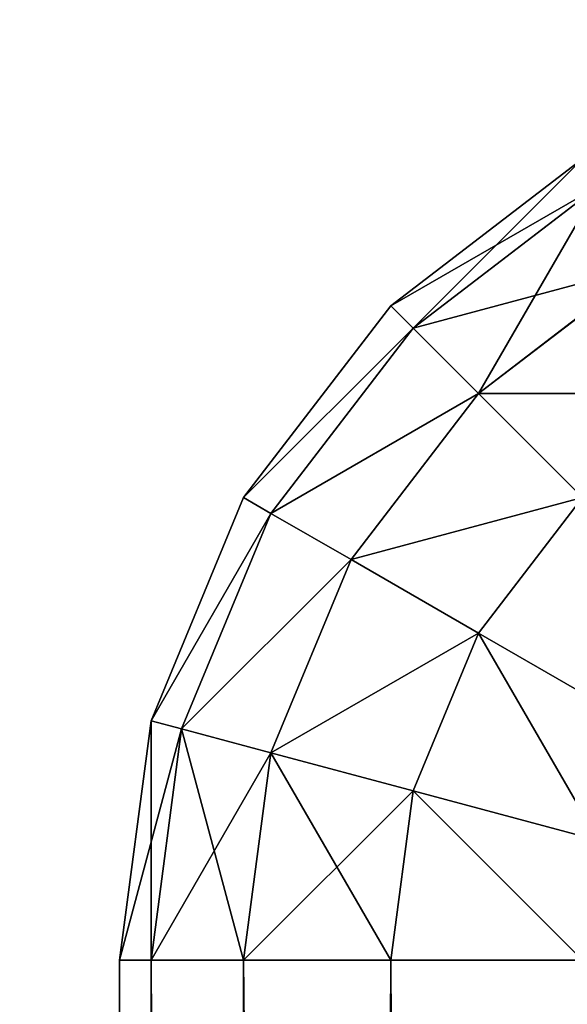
# Model space of a CAD drawing. Extents: x 0 to 706, y 79 to 431.
# Tile 33 of 256: x 219.217 to 219.438, y 250.687 to 251.086. Entities that reach past the tile are written whole.
import ezdxf

# ---------------------------------------------------------------- set-up
doc = ezdxf.new("R2010")
doc.units = 0
doc.header["$MEASUREMENT"] = 0
doc.layers.get('0').update_dxf_attribs({"color": 144, "linetype": 'CONTINUOUS'})
for name, color, linetype in [('BLOC_B_TON', 134, 'CONTINUOUS'), ('POTEAU', 36, 'CONTINUOUS'), ('SOL', 36, 'CONTINUOUS')]:
    doc.layers.add(name, color=color, linetype=linetype)

# ---------------------------------------------------------------- blocks, each defined once
blk = doc.blocks.new('B_TON_24___X_24___X_24___1')
at = {"color": 253}
mesh = blk.add_polyface(dxfattribs=at)
corners = [(23.625, 0.375, 24), (0.375, 23.625, 24), (0.375, 0.375, 24), (23.625, 23.625, 24)]
mesh.append_faces([[corners[k] for k in face] for face in [(0, 1, 2), (1, 0, 3)]], dxfattribs={"vtx0": -1, "color": 253})
mesh = blk.add_polyface()
corners = [(23.625, 23.625), (0.375, 0.375), (0.375, 23.625), (23.625, 0.375)]
mesh.append_faces([[corners[k] for k in face] for face in [(0, 1, 2), (1, 0, 3)]], dxfattribs={"vtx0": -1})
blk = doc.blocks.new('GEAR_BOX_1')
at = {"color": 251}
for p, q in [((4.82795, 9.94976, 0.375), (4.75028, 9.89017, 0.375)), ((4.75028, 9.89017, 41.625), (4.82795, 9.94976, 41.625)), ((4.75932, 9.88113, 0.27794), (4.83434, 9.93869, 0.27794)), ((4.75932, 9.88113, 41.72206), (4.83434, 9.93869, 41.72206)), ((4.78581, 9.85464, 0.1875), (4.85307, 9.90625, 0.1875)), ((4.78581, 9.85464, 41.8125), (4.85307, 9.90625, 41.8125)), ((4.75028, 9.89017, 0.375), (4.69069, 9.8125, 0.375)), ((4.69069, 9.8125, 41.625), (4.75028, 9.89017, 41.625)), ((4.75028, 9.89017, 41.625), (4.75028, 9.89017, 0.375)), ((4.75028, 9.89017, 0.375), (4.75932, 9.88113, 0.27794)), ((4.75028, 9.89017, 41.625), (4.75932, 9.88113, 41.72206)), ((4.70175, 9.80611, 41.72206), (4.75932, 9.88113, 41.72206)), ((4.70175, 9.80611, 0.27794), (4.75932, 9.88113, 0.27794)), ((4.75932, 9.88113, 0.27794), (4.78581, 9.85464, 0.1875)), ((4.75932, 9.88113, 41.72206), (4.78581, 9.85464, 41.8125)), ((4.7342, 9.78738, 41.8125), (4.78581, 9.85464, 41.8125)), ((4.7342, 9.78738, 0.1875), (4.78581, 9.85464, 0.1875)), ((4.78581, 9.85464, 41.8125), (4.82795, 9.8125, 41.89017)), ((4.78581, 9.85464, 0.1875), (4.82795, 9.8125, 0.10983)), ((4.69069, 9.8125, 0.375), (4.65323, 9.72206, 0.375)), ((4.65323, 9.72206, 41.625), (4.69069, 9.8125, 41.625)), ((4.69069, 9.8125, 41.625), (4.69069, 9.8125, 0.375)), ((4.69069, 9.8125, 0.375), (4.70175, 9.80611, 0.27794)), ((4.69069, 9.8125, 41.625), (4.70175, 9.80611, 41.72206)), ((4.78581, 9.75758, 41.89017), (4.82795, 9.8125, 41.89017)), ((4.78581, 9.75758, 0.10983), (4.82795, 9.8125, 0.10983)), ((4.66557, 9.71875, 0.27794), (4.70175, 9.80611, 0.27794)), ((4.66557, 9.71875, 41.72206), (4.70175, 9.80611, 41.72206)), ((4.70175, 9.80611, 41.72206), (4.7342, 9.78738, 41.8125)), ((4.70175, 9.80611, 0.27794), (4.7342, 9.78738, 0.1875)), ((4.70175, 9.70905, 0.1875), (4.7342, 9.78738, 0.1875)), ((4.70175, 9.70905, 41.8125), (4.7342, 9.78738, 41.8125)), ((4.7342, 9.78738, 0.1875), (4.78581, 9.75758, 0.10983)), ((4.7342, 9.78738, 41.8125), (4.78581, 9.75758, 41.89017)), ((4.75932, 9.69363, 0.10983), (4.78581, 9.75758, 0.10983)), ((4.75932, 9.69363, 41.89017), (4.78581, 9.75758, 41.89017)), ((4.78581, 9.75758, 41.89017), (4.85307, 9.71875, 41.94976)), ((4.78581, 9.75758, 0.10983), (4.85307, 9.71875, 0.05024)), ((4.64045, 9.625, 41.625), (4.65323, 9.72206, 41.625)), ((4.65323, 9.72206, 0.375), (4.64045, 9.625, 0.375)), ((4.65323, 9.72206, 41.625), (4.65323, 9.72206, 0.375)), ((4.65323, 9.72206, 0.375), (4.66557, 9.71875, 0.27794)), ((4.65323, 9.72206, 41.625), (4.66557, 9.71875, 41.72206)), ((4.65323, 9.625, 0.27794), (4.66557, 9.71875, 0.27794)), ((4.65323, 9.625, 41.72206), (4.66557, 9.71875, 41.72206)), ((4.66557, 9.71875, 0.27794), (4.70175, 9.70905, 0.1875)), ((4.66557, 9.71875, 41.72206), (4.70175, 9.70905, 41.8125)), ((4.69069, 9.625, 0.1875), (4.70175, 9.70905, 0.1875)), ((4.69069, 9.625, 41.8125), (4.70175, 9.70905, 41.8125)), ((4.70175, 9.70905, 0.1875), (4.75932, 9.69363, 0.10983)), ((4.70175, 9.70905, 41.8125), (4.75932, 9.69363, 41.89017)), ((4.75028, 9.625, 41.89017), (4.75932, 9.69363, 41.89017)), ((4.75028, 9.625, 0.10983), (4.75932, 9.69363, 0.10983)), ((4.75932, 9.69363, 0.10983), (4.83434, 9.67353, 0.05024)), ((4.75932, 9.69363, 41.89017), (4.83434, 9.67353, 41.94976)), ((4.65323, 9.625, 41.72206), (4.64045, 9.625, 41.625)), ((4.64045, 0.375, 41.625), (4.64045, 9.625, 41.625)), ((4.64045, 9.625, 0.375), (4.64045, 9.625, 41.625)), ((4.64045, 0.375, 0.375), (4.64045, 9.625, 0.375)), ((4.65323, 9.625, 0.27794), (4.64045, 9.625, 0.375)), ((4.65323, 9.625, 41.72206), (4.65323, 0.375, 41.72206)), ((4.69069, 9.625, 41.8125), (4.65323, 9.625, 41.72206)), ((4.65323, 9.625, 0.27794), (4.65323, 0.375, 0.27794)), ((4.69069, 9.625, 0.1875), (4.65323, 9.625, 0.27794)), ((4.69069, 9.625, 41.8125), (4.69069, 0.375, 41.8125)), ((4.75028, 9.625, 41.89017), (4.69069, 9.625, 41.8125)), ((4.69069, 9.625, 0.1875), (4.69069, 0.375, 0.1875)), ((4.75028, 9.625, 0.10983), (4.69069, 9.625, 0.1875)), ((4.82795, 9.625, 41.94976), (4.75028, 9.625, 41.89017)), ((4.75028, 9.625, 41.89017), (4.75028, 0.375, 41.89017)), ((4.75028, 9.625, 0.10983), (4.75028, 0.375, 0.10983)), ((4.82795, 9.625, 0.05024), (4.75028, 9.625, 0.10983))]:
    blk.add_line(p, q, dxfattribs=at)
mesh = blk.add_polyface(dxfattribs=at)
corners = [(4.75028, 9.89017, 41.625), (4.82795, 9.94976, 0.375), (4.75028, 9.89017, 0.375), (4.82795, 9.94976, 41.625)]
mesh.append_faces([[corners[k] for k in face] for face in [(0, 1, 2), (1, 0, 3)]], dxfattribs={"vtx0": -1, "color": 251})
mesh = blk.add_polyface(dxfattribs=at)
corners = [(4.75028, 9.89017, 0.375), (4.83434, 9.93869, 0.27794), (4.75932, 9.88113, 0.27794), (4.82795, 9.94976, 0.375)]
mesh.append_faces([[corners[k] for k in face] for face in [(0, 1, 2), (1, 0, 3)]], dxfattribs={"vtx0": -1, "color": 251})
mesh = blk.add_polyface(dxfattribs=at)
corners = [(4.75932, 9.88113, 41.72206), (4.82795, 9.94976, 41.625), (4.75028, 9.89017, 41.625), (4.83434, 9.93869, 41.72206)]
mesh.append_faces([[corners[k] for k in face] for face in [(0, 1, 2), (1, 0, 3)]], dxfattribs={"vtx0": -1, "color": 251})
mesh = blk.add_polyface(dxfattribs=at)
corners = [(4.75932, 9.88113, 0.27794), (4.85307, 9.90625, 0.1875), (4.78581, 9.85464, 0.1875), (4.83434, 9.93869, 0.27794)]
mesh.append_faces([[corners[k] for k in face] for face in [(0, 1, 2), (1, 0, 3)]], dxfattribs={"vtx0": -1, "color": 251})
mesh = blk.add_polyface(dxfattribs=at)
corners = [(4.78581, 9.85464, 41.8125), (4.83434, 9.93869, 41.72206), (4.75932, 9.88113, 41.72206), (4.85307, 9.90625, 41.8125)]
mesh.append_faces([[corners[k] for k in face] for face in [(0, 1, 2), (1, 0, 3)]], dxfattribs={"vtx0": -1, "color": 251})
mesh = blk.add_polyface(dxfattribs=at)
corners = [(4.82795, 9.8125, 41.89017), (4.85307, 9.90625, 41.8125), (4.78581, 9.85464, 41.8125), (4.88287, 9.85464, 41.89017)]
mesh.append_faces([[corners[k] for k in face] for face in [(0, 1, 2), (1, 0, 3)]], dxfattribs={"vtx0": -1, "color": 251})
mesh = blk.add_polyface(dxfattribs=at)
corners = [(4.78581, 9.85464, 0.1875), (4.88287, 9.85464, 0.10983), (4.82795, 9.8125, 0.10983), (4.85307, 9.90625, 0.1875)]
mesh.append_faces([[corners[k] for k in face] for face in [(0, 1, 2), (1, 0, 3)]], dxfattribs={"vtx0": -1, "color": 251})
mesh = blk.add_polyface(dxfattribs=at)
corners = [(4.75028, 9.89017, 41.625), (4.69069, 9.8125, 0.375), (4.69069, 9.8125, 41.625), (4.75028, 9.89017, 0.375)]
mesh.append_faces([[corners[k] for k in face] for face in [(0, 1, 2), (1, 0, 3)]], dxfattribs={"vtx0": -1, "color": 251})
mesh = blk.add_polyface(dxfattribs=at)
corners = [(4.75932, 9.88113, 41.72206), (4.69069, 9.8125, 41.625), (4.70175, 9.80611, 41.72206), (4.75028, 9.89017, 41.625)]
mesh.append_faces([[corners[k] for k in face] for face in [(0, 1, 2), (1, 0, 3)]], dxfattribs={"vtx0": -1, "color": 251})
mesh = blk.add_polyface(dxfattribs=at)
corners = [(4.69069, 9.8125, 0.375), (4.75932, 9.88113, 0.27794), (4.70175, 9.80611, 0.27794), (4.75028, 9.89017, 0.375)]
mesh.append_faces([[corners[k] for k in face] for face in [(0, 1, 2), (1, 0, 3)]], dxfattribs={"vtx0": -1, "color": 251})
mesh = blk.add_polyface(dxfattribs=at)
corners = [(4.78581, 9.85464, 41.8125), (4.70175, 9.80611, 41.72206), (4.7342, 9.78738, 41.8125), (4.75932, 9.88113, 41.72206)]
mesh.append_faces([[corners[k] for k in face] for face in [(0, 1, 2), (1, 0, 3)]], dxfattribs={"vtx0": -1, "color": 251})
mesh = blk.add_polyface(dxfattribs=at)
corners = [(4.70175, 9.80611, 0.27794), (4.78581, 9.85464, 0.1875), (4.7342, 9.78738, 0.1875), (4.75932, 9.88113, 0.27794)]
mesh.append_faces([[corners[k] for k in face] for face in [(0, 1, 2), (1, 0, 3)]], dxfattribs={"vtx0": -1, "color": 251})
mesh = blk.add_polyface(dxfattribs=at)
corners = [(4.82795, 9.8125, 41.89017), (4.7342, 9.78738, 41.8125), (4.78581, 9.75758, 41.89017), (4.78581, 9.85464, 41.8125)]
mesh.append_faces([[corners[k] for k in face] for face in [(0, 1, 2), (1, 0, 3)]], dxfattribs={"vtx0": -1, "color": 251})
mesh = blk.add_polyface(dxfattribs=at)
corners = [(4.7342, 9.78738, 0.1875), (4.82795, 9.8125, 0.10983), (4.78581, 9.75758, 0.10983), (4.78581, 9.85464, 0.1875)]
mesh.append_faces([[corners[k] for k in face] for face in [(0, 1, 2), (1, 0, 3)]], dxfattribs={"vtx0": -1, "color": 251})
mesh = blk.add_polyface(dxfattribs=at)
corners = [(4.69069, 9.8125, 41.625), (4.65323, 9.72206, 0.375), (4.65323, 9.72206, 41.625), (4.69069, 9.8125, 0.375)]
mesh.append_faces([[corners[k] for k in face] for face in [(0, 1, 2), (1, 0, 3)]], dxfattribs={"vtx0": -1, "color": 251})
mesh = blk.add_polyface(dxfattribs=at)
corners = [(4.65323, 9.72206, 0.375), (4.70175, 9.80611, 0.27794), (4.66557, 9.71875, 0.27794), (4.69069, 9.8125, 0.375)]
mesh.append_faces([[corners[k] for k in face] for face in [(0, 1, 2), (1, 0, 3)]], dxfattribs={"vtx0": -1, "color": 251})
mesh = blk.add_polyface(dxfattribs=at)
corners = [(4.70175, 9.80611, 41.72206), (4.65323, 9.72206, 41.625), (4.66557, 9.71875, 41.72206), (4.69069, 9.8125, 41.625)]
mesh.append_faces([[corners[k] for k in face] for face in [(0, 1, 2), (1, 0, 3)]], dxfattribs={"vtx0": -1, "color": 251})
mesh = blk.add_polyface(dxfattribs=at)
corners = [(4.85307, 9.71875, 41.94976), (4.82795, 9.8125, 41.89017), (4.78581, 9.75758, 41.89017), (4.88287, 9.75758, 41.94976)]
mesh.append_faces([[corners[k] for k in face] for face in [(0, 1, 2), (1, 0, 3)]], dxfattribs={"vtx0": -1, "color": 251})
mesh = blk.add_polyface(dxfattribs=at)
corners = [(4.82795, 9.8125, 0.10983), (4.85307, 9.71875, 0.05024), (4.78581, 9.75758, 0.10983), (4.88287, 9.75758, 0.05024)]
mesh.append_faces([[corners[k] for k in face] for face in [(0, 1, 2), (1, 0, 3)]], dxfattribs={"vtx0": -1, "color": 251})
mesh = blk.add_polyface(dxfattribs=at)
corners = [(4.7342, 9.78738, 41.8125), (4.66557, 9.71875, 41.72206), (4.70175, 9.70905, 41.8125), (4.70175, 9.80611, 41.72206)]
mesh.append_faces([[corners[k] for k in face] for face in [(0, 1, 2), (1, 0, 3)]], dxfattribs={"vtx0": -1, "color": 251})
mesh = blk.add_polyface(dxfattribs=at)
corners = [(4.66557, 9.71875, 0.27794), (4.7342, 9.78738, 0.1875), (4.70175, 9.70905, 0.1875), (4.70175, 9.80611, 0.27794)]
mesh.append_faces([[corners[k] for k in face] for face in [(0, 1, 2), (1, 0, 3)]], dxfattribs={"vtx0": -1, "color": 251})
mesh = blk.add_polyface(dxfattribs=at)
corners = [(4.70175, 9.70905, 0.1875), (4.78581, 9.75758, 0.10983), (4.75932, 9.69363, 0.10983), (4.7342, 9.78738, 0.1875)]
mesh.append_faces([[corners[k] for k in face] for face in [(0, 1, 2), (1, 0, 3)]], dxfattribs={"vtx0": -1, "color": 251})
mesh = blk.add_polyface(dxfattribs=at)
corners = [(4.78581, 9.75758, 41.89017), (4.70175, 9.70905, 41.8125), (4.75932, 9.69363, 41.89017), (4.7342, 9.78738, 41.8125)]
mesh.append_faces([[corners[k] for k in face] for face in [(0, 1, 2), (1, 0, 3)]], dxfattribs={"vtx0": -1, "color": 251})
mesh = blk.add_polyface(dxfattribs=at)
corners = [(4.83434, 9.67353, 41.94976), (4.78581, 9.75758, 41.89017), (4.75932, 9.69363, 41.89017), (4.85307, 9.71875, 41.94976)]
mesh.append_faces([[corners[k] for k in face] for face in [(0, 1, 2), (1, 0, 3)]], dxfattribs={"vtx0": -1, "color": 251})
mesh = blk.add_polyface(dxfattribs=at)
corners = [(4.78581, 9.75758, 0.10983), (4.83434, 9.67353, 0.05024), (4.75932, 9.69363, 0.10983), (4.85307, 9.71875, 0.05024)]
mesh.append_faces([[corners[k] for k in face] for face in [(0, 1, 2), (1, 0, 3)]], dxfattribs={"vtx0": -1, "color": 251})
mesh = blk.add_polyface(dxfattribs=at)
corners = [(4.65323, 9.72206, 41.625), (4.64045, 9.625, 0.375), (4.64045, 9.625, 41.625), (4.65323, 9.72206, 0.375)]
mesh.append_faces([[corners[k] for k in face] for face in [(0, 1, 2), (1, 0, 3)]], dxfattribs={"vtx0": -1, "color": 251})
mesh = blk.add_polyface(dxfattribs=at)
corners = [(4.66557, 9.71875, 41.72206), (4.64045, 9.625, 41.625), (4.65323, 9.625, 41.72206), (4.65323, 9.72206, 41.625)]
mesh.append_faces([[corners[k] for k in face] for face in [(0, 1, 2), (1, 0, 3)]], dxfattribs={"vtx0": -1, "color": 251})
mesh = blk.add_polyface(dxfattribs=at)
corners = [(4.65323, 9.72206, 0.375), (4.65323, 9.625, 0.27794), (4.64045, 9.625, 0.375), (4.66557, 9.71875, 0.27794)]
mesh.append_faces([[corners[k] for k in face] for face in [(0, 1, 2), (1, 0, 3)]], dxfattribs={"vtx0": -1, "color": 251})
mesh = blk.add_polyface(dxfattribs=at)
corners = [(4.66557, 9.71875, 0.27794), (4.69069, 9.625, 0.1875), (4.65323, 9.625, 0.27794), (4.70175, 9.70905, 0.1875)]
mesh.append_faces([[corners[k] for k in face] for face in [(0, 1, 2), (1, 0, 3)]], dxfattribs={"vtx0": -1, "color": 251})
mesh = blk.add_polyface(dxfattribs=at)
corners = [(4.70175, 9.70905, 41.8125), (4.65323, 9.625, 41.72206), (4.69069, 9.625, 41.8125), (4.66557, 9.71875, 41.72206)]
mesh.append_faces([[corners[k] for k in face] for face in [(0, 1, 2), (1, 0, 3)]], dxfattribs={"vtx0": -1, "color": 251})
mesh = blk.add_polyface(dxfattribs=at)
corners = [(4.75932, 9.69363, 41.89017), (4.69069, 9.625, 41.8125), (4.75028, 9.625, 41.89017), (4.70175, 9.70905, 41.8125)]
mesh.append_faces([[corners[k] for k in face] for face in [(0, 1, 2), (1, 0, 3)]], dxfattribs={"vtx0": -1, "color": 251})
mesh = blk.add_polyface(dxfattribs=at)
corners = [(4.70175, 9.70905, 0.1875), (4.75028, 9.625, 0.10983), (4.69069, 9.625, 0.1875), (4.75932, 9.69363, 0.10983)]
mesh.append_faces([[corners[k] for k in face] for face in [(0, 1, 2), (1, 0, 3)]], dxfattribs={"vtx0": -1, "color": 251})
mesh = blk.add_polyface(dxfattribs=at)
corners = [(4.82795, 9.625, 41.94976), (4.75932, 9.69363, 41.89017), (4.75028, 9.625, 41.89017), (4.83434, 9.67353, 41.94976)]
mesh.append_faces([[corners[k] for k in face] for face in [(0, 1, 2), (1, 0, 3)]], dxfattribs={"vtx0": -1, "color": 251})
mesh = blk.add_polyface(dxfattribs=at)
corners = [(4.75932, 9.69363, 0.10983), (4.82795, 9.625, 0.05024), (4.75028, 9.625, 0.10983), (4.83434, 9.67353, 0.05024)]
mesh.append_faces([[corners[k] for k in face] for face in [(0, 1, 2), (1, 0, 3)]], dxfattribs={"vtx0": -1, "color": 251})
mesh = blk.add_polyface(dxfattribs=at)
corners = [(4.65323, 9.625, 41.72206), (4.64045, 0.375, 41.625), (4.65323, 0.375, 41.72206), (4.64045, 9.625, 41.625)]
mesh.append_faces([[corners[k] for k in face] for face in [(0, 1, 2), (1, 0, 3)]], dxfattribs={"vtx0": -1, "color": 251})
mesh = blk.add_polyface(dxfattribs=at)
corners = [(4.64045, 9.625, 0.375), (4.65323, 0.375, 0.27794), (4.64045, 0.375, 0.375), (4.65323, 9.625, 0.27794)]
mesh.append_faces([[corners[k] for k in face] for face in [(0, 1, 2), (1, 0, 3)]], dxfattribs={"vtx0": -1, "color": 251})
mesh = blk.add_polyface(dxfattribs=at)
corners = [(4.64045, 9.625, 41.625), (4.64045, 0.375, 0.375), (4.64045, 0.375, 41.625), (4.64045, 9.625, 0.375)]
mesh.append_faces([[corners[k] for k in face] for face in [(0, 1, 2), (1, 0, 3)]], dxfattribs={"vtx0": -1, "color": 251})
mesh = blk.add_polyface(dxfattribs=at)
corners = [(4.69069, 9.625, 41.8125), (4.65323, 0.375, 41.72206), (4.69069, 0.375, 41.8125), (4.65323, 9.625, 41.72206)]
mesh.append_faces([[corners[k] for k in face] for face in [(0, 1, 2), (1, 0, 3)]], dxfattribs={"vtx0": -1, "color": 251})
mesh = blk.add_polyface(dxfattribs=at)
corners = [(4.65323, 9.625, 0.27794), (4.69069, 0.375, 0.1875), (4.65323, 0.375, 0.27794), (4.69069, 9.625, 0.1875)]
mesh.append_faces([[corners[k] for k in face] for face in [(0, 1, 2), (1, 0, 3)]], dxfattribs={"vtx0": -1, "color": 251})
mesh = blk.add_polyface(dxfattribs=at)
corners = [(4.75028, 9.625, 41.89017), (4.69069, 0.375, 41.8125), (4.75028, 0.375, 41.89017), (4.69069, 9.625, 41.8125)]
mesh.append_faces([[corners[k] for k in face] for face in [(0, 1, 2), (1, 0, 3)]], dxfattribs={"vtx0": -1, "color": 251})
mesh = blk.add_polyface(dxfattribs=at)
corners = [(4.69069, 9.625, 0.1875), (4.75028, 0.375, 0.10983), (4.69069, 0.375, 0.1875), (4.75028, 9.625, 0.10983)]
mesh.append_faces([[corners[k] for k in face] for face in [(0, 1, 2), (1, 0, 3)]], dxfattribs={"vtx0": -1, "color": 251})
mesh = blk.add_polyface(dxfattribs=at)
corners = [(4.82795, 0.375, 41.94976), (4.75028, 9.625, 41.89017), (4.75028, 0.375, 41.89017), (4.82795, 9.625, 41.94976)]
mesh.append_faces([[corners[k] for k in face] for face in [(0, 1, 2), (1, 0, 3)]], dxfattribs={"vtx0": -1, "color": 251})
mesh = blk.add_polyface(dxfattribs=at)
corners = [(4.82795, 9.625, 0.05024), (4.75028, 0.375, 0.10983), (4.75028, 9.625, 0.10983), (4.82795, 0.375, 0.05024)]
mesh.append_faces([[corners[k] for k in face] for face in [(0, 1, 2), (1, 0, 3)]], dxfattribs={"vtx0": -1, "color": 251})
blk = doc.blocks.new('GROUP_1')
blk.add_blockref('GEAR_BOX_1', (-4.45118, 1.0627, 63.57728))
blk = doc.blocks.new('GROUPE_5')
at = {"color": 67}
mesh = blk.add_polyface(dxfattribs=at)
corners = [(568.9375, 0), (-137.125, 351.125), (-137.125, 0), (568.9375, 351.125)]
mesh.append_faces([[corners[k] for k in face] for face in [(0, 1, 2), (1, 0, 3)]], dxfattribs={"vtx0": -1, "color": 67})

msp = doc.modelspace()

# ---------------------------------------------------------------- block references
at = {"layer": 'BLOC_B_TON'}
msp.add_blockref('B_TON_24___X_24___X_24___1', (213.73403, 234.0173, 30.34976), dxfattribs=at)
at = {"layer": 'POTEAU'}
msp.add_blockref('GROUP_1', (219.06773, 240.0173, 52.61241), dxfattribs=at)
at = {"layer": 'SOL'}
msp.add_blockref('GROUPE_5', (137.125, 79.39059, 50.34976), dxfattribs=at)

doc.saveas('drawing.dxf')
